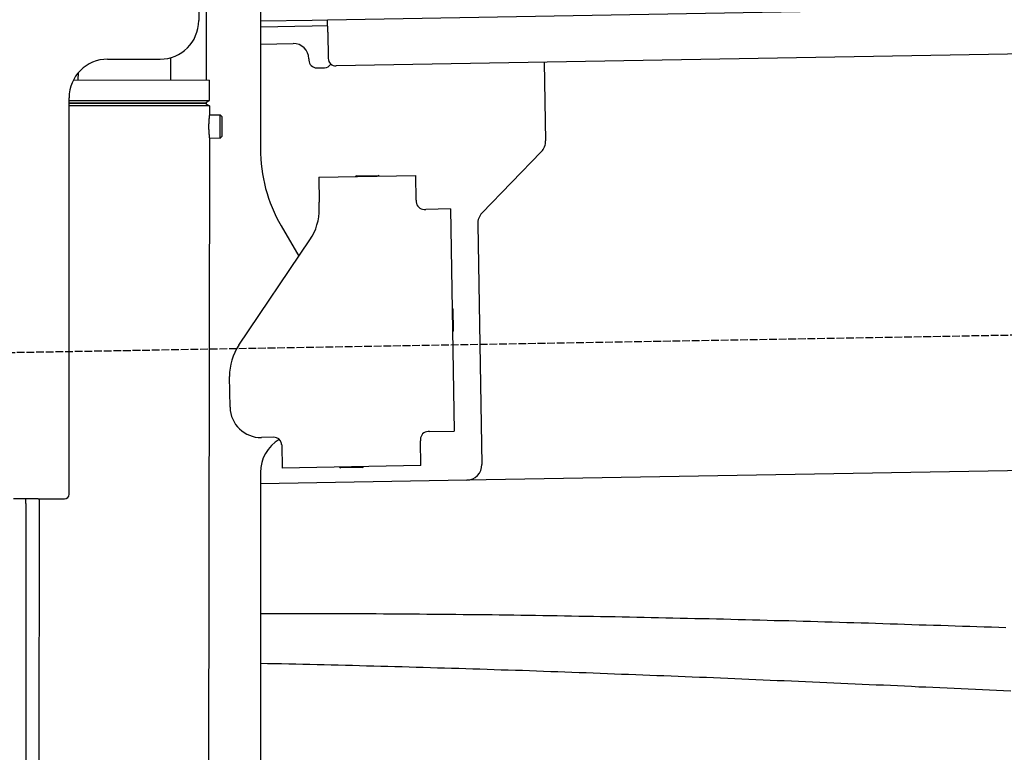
# Model space of a CAD drawing. Extents: x 562 to 7231, y 5467 to 12826.
# Tile 61 of 74: x 4452 to 5090, y 10008 to 10483. Entities that reach past the tile are written whole.
import ezdxf

# ---------------------------------------------------------------- set-up
doc = ezdxf.new("R2010")
doc.units = 0
doc.linetypes.add('GEN3', pattern=[6.25, 5, -1.25])
doc.layers.get('0').update_dxf_attribs({"linetype": 'CONTINUOUS'})
doc.layers.add('3', color=6, linetype='GEN3')
doc.layers.add('CAR', color=10, linetype='CONTINUOUS')

msp = doc.modelspace()

# ---------------------------------------------------------------- linework, layer by layer
for p, q in [((4572.567, 10443.897), (4572.567, 10522.479)), ((4567.567, 10520.979), (4567.567, 10482.479)), ((4607.567, 10521.479), (4607.567, 10399.537)), ((4651.048, 10483.011), (6015.84, 10506.834)), ((4607.567, 10482.252), (4641.049, 10482.837)), ((4641.119, 10478.837), (4607.567, 10478.252)), ((4641.049, 10482.837), (4651.048, 10483.011)), ((4651.117, 10479.012), (4641.119, 10478.837)), ((4651.187, 10475.012), (4651.048, 10483.011)), ((4651.187, 10475.012), (4651.484, 10458.015)), ((6011.364, 10476.751), (4656.57, 10453.103)), ((4607.567, 10467.25), (4628.813, 10467.621)), ((4508.567, 10457.479), (4542.567, 10457.479)), ((4549.567, 10443.933), (4549.589, 10458.486)), ((4638.986, 10457.797), (4639.003, 10456.797)), ((4791.55, 10455.459), (4792.437, 10404.609)), ((4489.567, 10444.025), (4489.574, 10448.736)), ((4644.09, 10451.885), (4649.089, 10451.972)), ((4486.395, 10444.03), (4574.567, 10443.894)), ((4574.546, 10430.626), (4574.567, 10443.894)), ((4483.567, 10175.479), (4483.567, 10432.479)), ((4483.567, 10175.479), (4483.567, 10432.479)), ((4483.567, 10430.767), (4574.546, 10430.626)), ((4483.567, 10429.035), (4571.543, 10428.899)), ((4571.543, 10428.899), (4483.567, 10429.035)), ((4574.541, 10427.162), (4483.567, 10427.303)), ((4571.543, 10428.899), (4574.546, 10430.626)), ((4571.543, 10428.899), (4574.541, 10427.162)), ((4572.567, 10428.306), (4572.567, 10429.488)), ((4574.541, 10427.162), (4574.532, 10421.394)), ((4574.532, 10421.394), (4581.532, 10421.383)), ((4581.509, 10406.384), (4581.532, 10421.383)), ((4582.53, 10420.382), (4581.532, 10421.383)), ((4582.53, 10420.382), (4582.51, 10407.382)), ((4574.509, 10406.394), (4571.788, 8191.896)), ((4574.509, 10406.394), (4581.509, 10406.384)), ((4582.51, 10407.382), (4581.509, 10406.384)), ((4789.632, 10397.488), (4751.179, 10357.669)), ((4669.816, 10381.823), (4683.814, 10382.068)), ((4645.329, 10380.896), (4708.319, 10381.995)), ((4645.329, 10380.896), (4645.608, 10364.898)), ((4708.599, 10365.998), (4708.319, 10381.995)), ((4645.682, 10360.659), (4645.608, 10364.898)), ((4708.599, 10365.998), (4708.616, 10364.998)), ((4713.703, 10360.086), (4714.702, 10360.103)), ((4730.7, 10360.383), (4714.702, 10360.103)), ((4730.7, 10360.383), (4733.213, 10216.405)), ((4748.374, 10350.548), (4751.094, 10194.713)), ((4620.964, 10349.537), (4632.425, 10329.685)), ((4593.55, 10272.051), (4639.704, 10340.476)), ((4732.334, 10295.401), (4732.579, 10281.403)), ((4587.921, 10231.871), (4587.572, 10251.868)), ((4717.216, 10216.125), (4716.216, 10216.108)), ((4717.216, 10216.125), (4733.213, 10216.405)), ((4616.266, 10212.363), (4608.267, 10212.223)), ((4711.304, 10211.021), (4711.321, 10210.022)), ((4711.6, 10194.024), (4711.321, 10210.022)), ((6241.042, 10210.719), (4741.27, 10184.54)), ((4621.352, 10207.451), (4621.614, 10192.453)), ((4711.6, 10194.024), (4621.614, 10192.453)), ((4673.615, 10192.861), (4659.617, 10192.617)), ((4607.567, 10189.479), (4607.567, 8629.111)), ((4741.27, 10184.54), (4607.567, 10182.207)), ((4463.567, 10172.479), (4447.567, 10172.479)), ((4463.567, 10172.479), (4447.567, 10172.479)), ((4455.567, 10169.479), (4455.567, 10172.479)), ((4455.567, 10169.479), (4455.567, 10172.479)), ((4464.148, 10172.479), (4461.788, 8192.066)), ((4463.567, 10172.479), (4480.567, 10172.479)), ((4463.567, 10172.479), (4480.567, 10172.479)), ((4455.567, 10169.479), (4455.567, 8072.479))]:
    msp.add_line(p, q)
for points in [[(4574.53, 10421.4, 0), (4574.53, 10421.4, 0), (4574.53, 10421.4, 0), (4574.53, 10421.4, 0), (4574.53, 10421.4, 0), (4574.53, 10421.4, 0), (4574.53, 10421.4, 0), (4574.53, 10421.4, 0), (4574.53, 10421.4, 0), (4574.53, 10421.4, 0), (4574.53, 10421.4, 0), (4574.53, 10421.4, 0), (4574.53, 10421.4, 0), (4574.53, 10421.4, 0), (4574.53, 10421.4, 0), (4574.53, 10421.4, 0), (4574.53, 10421.4, 0), (4574.53, 10421.4, 0), (4574.53, 10421.4, 0), (4574.53, 10421.4, 0), (4574.53, 10421.4, 0), (4574.53, 10421.4, 0), (4574.53, 10421.4, 0), (4574.53, 10421.3, 0), (4574.52, 10421.3, 0), (4574.52, 10421.3, 0), (4574.52, 10421.3, 0), (4574.52, 10421.3, 0), (4574.52, 10421.3, 0), (4574.52, 10421.3, 0), (4574.52, 10421.3, 0), (4574.52, 10421.3, 0), (4574.52, 10421.3, 0), (4574.52, 10421.3, 0), (4574.52, 10421.3, 0), (4574.52, 10421.3, 0), (4574.52, 10421.3, 0), (4574.51, 10421.3, 0), (4574.51, 10421.3, 0), (4574.51, 10421.3, 0), (4574.51, 10421.3, 0), (4574.51, 10421.2, 0), (4574.51, 10421.2, 0), (4574.51, 10421.2, 0), (4574.51, 10421.2, 0), (4574.51, 10421.2, 0), (4574.51, 10421.2, 0), (4574.5, 10421.2, 0), (4574.5, 10421.2, 0), (4574.5, 10421.2, 0), (4574.5, 10421.2, 0), (4574.5, 10421.2, 0), (4574.5, 10421.2, 0), (4574.5, 10421.1, 0), (4574.5, 10421.1, 0), (4574.5, 10421.1, 0), (4574.49, 10421.1, 0), (4574.49, 10421.1, 0), (4574.49, 10421.1, 0), (4574.49, 10421.1, 0), (4574.49, 10421.1, 0), (4574.49, 10421.1, 0), (4574.49, 10421, 0), (4574.48, 10421, 0), (4574.48, 10421, 0), (4574.48, 10421, 0), (4574.48, 10421, 0), (4574.48, 10421, 0), (4574.48, 10421, 0), (4574.47, 10421, 0), (4574.47, 10421, 0), (4574.47, 10420.9, 0), (4574.47, 10420.9, 0), (4574.47, 10420.9, 0), (4574.47, 10420.9, 0), (4574.46, 10420.9, 0), (4574.46, 10420.9, 0), (4574.46, 10420.9, 0), (4574.46, 10420.8, 0), (4574.46, 10420.8, 0), (4574.46, 10420.8, 0), (4574.45, 10420.8, 0), (4574.45, 10420.8, 0), (4574.45, 10420.8, 0), (4574.45, 10420.8, 0), (4574.45, 10420.7, 0), (4574.44, 10420.7, 0), (4574.44, 10420.7, 0), (4574.44, 10420.7, 0), (4574.44, 10420.7, 0), (4574.44, 10420.7, 0), (4574.43, 10420.6, 0), (4574.43, 10420.6, 0), (4574.43, 10420.6, 0), (4574.43, 10420.6, 0), (4574.43, 10420.6, 0), (4574.42, 10420.6, 0), (4574.42, 10420.5, 0), (4574.42, 10420.5, 0), (4574.42, 10420.5, 0), (4574.42, 10420.5, 0), (4574.41, 10420.5, 0), (4574.41, 10420.5, 0), (4574.41, 10420.4, 0), (4574.41, 10420.4, 0), (4574.4, 10420.4, 0), (4574.4, 10420.4, 0), (4574.4, 10420.4, 0), (4574.4, 10420.3, 0), (4574.4, 10420.3, 0), (4574.39, 10420.3, 0), (4574.39, 10420.3, 0), (4574.39, 10420.3, 0), (4574.39, 10420.3, 0), (4574.38, 10420.2, 0), (4574.38, 10420.2, 0), (4574.38, 10420.2, 0), (4574.38, 10420.2, 0), (4574.37, 10420.1, 0), (4574.37, 10420.1, 0), (4574.37, 10420.1, 0), (4574.37, 10420.1, 0), (4574.36, 10420.1, 0), (4574.36, 10420, 0), (4574.36, 10420, 0), (4574.36, 10420, 0), (4574.35, 10420, 0), (4574.35, 10420, 0), (4574.35, 10419.9, 0), (4574.35, 10419.9, 0), (4574.35, 10419.9, 0), (4574.34, 10419.9, 0), (4574.34, 10419.9, 0), (4574.34, 10419.8, 0), (4574.34, 10419.8, 0), (4574.33, 10419.8, 0), (4574.33, 10419.8, 0), (4574.33, 10419.7, 0), (4574.33, 10419.7, 0), (4574.32, 10419.7, 0), (4574.32, 10419.7, 0), (4574.32, 10419.6, 0), (4574.32, 10419.6, 0), (4574.31, 10419.6, 0), (4574.31, 10419.6, 0), (4574.31, 10419.6, 0), (4574.31, 10419.5, 0), (4574.3, 10419.5, 0), (4574.3, 10419.5, 0), (4574.3, 10419.5, 0), (4574.3, 10419.4, 0), (4574.29, 10419.4, 0), (4574.29, 10419.4, 0), (4574.29, 10419.4, 0), (4574.29, 10419.3, 0), (4574.28, 10419.3, 0), (4574.28, 10419.3, 0), (4574.28, 10419.3, 0), (4574.28, 10419.2, 0), (4574.27, 10419.2, 0), (4574.27, 10419.2, 0), (4574.27, 10419.2, 0), (4574.27, 10419.1, 0), (4574.26, 10419.1, 0), (4574.26, 10419.1, 0), (4574.26, 10419.1, 0), (4574.26, 10419, 0), (4574.25, 10419, 0), (4574.25, 10419, 0), (4574.25, 10419, 0), (4574.25, 10418.9, 0), (4574.24, 10418.9, 0), (4574.24, 10418.9, 0), (4574.24, 10418.8, 0), (4574.24, 10418.8, 0), (4574.23, 10418.8, 0), (4574.23, 10418.8, 0), (4574.23, 10418.7, 0), (4574.23, 10418.7, 0), (4574.22, 10418.7, 0), (4574.22, 10418.7, 0), (4574.22, 10418.6, 0), (4574.22, 10418.6, 0), (4574.21, 10418.6, 0), (4574.21, 10418.5, 0), (4574.21, 10418.5, 0), (4574.21, 10418.5, 0), (4574.2, 10418.5, 0), (4574.2, 10418.4, 0), (4574.2, 10418.4, 0), (4574.2, 10418.4, 0), (4574.19, 10418.3, 0), (4574.19, 10418.3, 0), (4574.19, 10418.3, 0), (4574.19, 10418.2, 0), (4574.18, 10418.2, 0), (4574.18, 10418.2, 0), (4574.18, 10418.2, 0), (4574.18, 10418.1, 0), (4574.17, 10418.1, 0), (4574.17, 10418.1, 0), (4574.17, 10418, 0), (4574.17, 10418, 0), (4574.16, 10418, 0), (4574.16, 10417.9, 0), (4574.16, 10417.9, 0), (4574.16, 10417.9, 0), (4574.16, 10417.8, 0), (4574.15, 10417.8, 0), (4574.15, 10417.8, 0), (4574.15, 10417.7, 0), (4574.15, 10417.7, 0), (4574.14, 10417.7, 0), (4574.14, 10417.6, 0), (4574.14, 10417.6, 0), (4574.14, 10417.6, 0), (4574.13, 10417.6, 0), (4574.13, 10417.5, 0), (4574.13, 10417.5, 0), (4574.13, 10417.5, 0), (4574.13, 10417.4, 0), (4574.12, 10417.4, 0), (4574.12, 10417.4, 0), (4574.12, 10417.3, 0), (4574.12, 10417.3, 0), (4574.12, 10417.3, 0), (4574.11, 10417.2, 0), (4574.11, 10417.2, 0), (4574.11, 10417.2, 0), (4574.11, 10417.1, 0), (4574.1, 10417.1, 0), (4574.1, 10417.1, 0), (4574.1, 10417, 0), (4574.1, 10417, 0), (4574.1, 10416.9, 0), (4574.09, 10416.9, 0), (4574.09, 10416.9, 0), (4574.09, 10416.8, 0), (4574.09, 10416.8, 0), (4574.09, 10416.8, 0), (4574.09, 10416.7, 0), (4574.08, 10416.7, 0), (4574.08, 10416.7, 0), (4574.08, 10416.6, 0), (4574.08, 10416.6, 0), (4574.08, 10416.6, 0), (4574.07, 10416.5, 0), (4574.07, 10416.5, 0), (4574.07, 10416.5, 0), (4574.07, 10416.4, 0), (4574.07, 10416.4, 0), (4574.07, 10416.4, 0), (4574.06, 10416.3, 0), (4574.06, 10416.3, 0), (4574.06, 10416.2, 0), (4574.06, 10416.2, 0), (4574.06, 10416.2, 0), (4574.06, 10416.1, 0), (4574.05, 10416.1, 0), (4574.05, 10416.1, 0), (4574.05, 10416, 0), (4574.05, 10416, 0), (4574.05, 10416, 0), (4574.05, 10415.9, 0), (4574.05, 10415.9, 0), (4574.05, 10415.9, 0), (4574.04, 10415.8, 0), (4574.04, 10415.8, 0), (4574.04, 10415.7, 0), (4574.04, 10415.7, 0), (4574.04, 10415.7, 0), (4574.04, 10415.6, 0), (4574.04, 10415.6, 0), (4574.04, 10415.6, 0), (4574.03, 10415.5, 0), (4574.03, 10415.5, 0), (4574.03, 10415.5, 0), (4574.03, 10415.4, 0), (4574.03, 10415.4, 0), (4574.03, 10415.3, 0), (4574.03, 10415.3, 0), (4574.03, 10415.3, 0), (4574.03, 10415.2, 0), (4574.02, 10415.2, 0), (4574.02, 10415.2, 0), (4574.02, 10415.1, 0), (4574.02, 10415.1, 0), (4574.02, 10415.1, 0), (4574.02, 10415, 0), (4574.02, 10415, 0), (4574.02, 10414.9, 0), (4574.02, 10414.9, 0), (4574.02, 10414.9, 0), (4574.02, 10414.8, 0), (4574.02, 10414.8, 0), (4574.02, 10414.8, 0), (4574.01, 10414.7, 0), (4574.01, 10414.7, 0), (4574.01, 10414.7, 0), (4574.01, 10414.6, 0), (4574.01, 10414.6, 0), (4574.01, 10414.5, 0), (4574.01, 10414.5, 0), (4574.01, 10414.5, 0), (4574.01, 10414.4, 0), (4574.01, 10414.4, 0), (4574.01, 10414.4, 0), (4574.01, 10414.3, 0), (4574.01, 10414.3, 0), (4574.01, 10414.3, 0), (4574.01, 10414.2, 0), (4574.01, 10414.2, 0), (4574.01, 10414.1, 0), (4574.01, 10414.1, 0), (4574.01, 10414.1, 0), (4574.01, 10414, 0), (4574.01, 10414, 0), (4574.01, 10414, 0), (4574.01, 10413.9, 0), (4574.01, 10413.9, 0)], [(4574.01, 10413.9, 0), (4574.01, 10413.9, 0), (4574.01, 10413.8, 0), (4574.01, 10413.8, 0), (4574.01, 10413.8, 0), (4574.01, 10413.7, 0), (4574.01, 10413.7, 0), (4574.01, 10413.6, 0), (4574.01, 10413.6, 0), (4574.01, 10413.6, 0), (4574.01, 10413.5, 0), (4574.01, 10413.5, 0), (4574.01, 10413.5, 0), (4574.01, 10413.4, 0), (4574.01, 10413.4, 0), (4574.01, 10413.4, 0), (4574.01, 10413.3, 0), (4574.01, 10413.3, 0), (4574.01, 10413.2, 0), (4574.01, 10413.2, 0), (4574.01, 10413.2, 0), (4574.01, 10413.1, 0), (4574.01, 10413.1, 0), (4574.01, 10413.1, 0), (4574.01, 10413, 0), (4574.01, 10413, 0), (4574.01, 10413, 0), (4574.01, 10412.9, 0), (4574.01, 10412.9, 0), (4574.02, 10412.8, 0), (4574.02, 10412.8, 0), (4574.02, 10412.8, 0), (4574.02, 10412.7, 0), (4574.02, 10412.7, 0), (4574.02, 10412.7, 0), (4574.02, 10412.6, 0), (4574.02, 10412.6, 0), (4574.02, 10412.6, 0), (4574.02, 10412.5, 0), (4574.02, 10412.5, 0), (4574.02, 10412.4, 0), (4574.02, 10412.4, 0), (4574.03, 10412.4, 0), (4574.03, 10412.3, 0), (4574.03, 10412.3, 0), (4574.03, 10412.3, 0), (4574.03, 10412.2, 0), (4574.03, 10412.2, 0), (4574.03, 10412.2, 0), (4574.03, 10412.1, 0), (4574.03, 10412.1, 0), (4574.04, 10412, 0), (4574.04, 10412, 0), (4574.04, 10412, 0), (4574.04, 10411.9, 0), (4574.04, 10411.9, 0), (4574.04, 10411.9, 0), (4574.04, 10411.8, 0), (4574.04, 10411.8, 0), (4574.05, 10411.8, 0), (4574.05, 10411.7, 0), (4574.05, 10411.7, 0), (4574.05, 10411.7, 0), (4574.05, 10411.6, 0), (4574.05, 10411.6, 0), (4574.05, 10411.5, 0), (4574.06, 10411.5, 0), (4574.06, 10411.5, 0), (4574.06, 10411.4, 0), (4574.06, 10411.4, 0), (4574.06, 10411.4, 0), (4574.06, 10411.3, 0), (4574.06, 10411.3, 0), (4574.07, 10411.3, 0), (4574.07, 10411.2, 0), (4574.07, 10411.2, 0), (4574.07, 10411.2, 0), (4574.07, 10411.1, 0), (4574.07, 10411.1, 0), (4574.08, 10411, 0), (4574.08, 10411, 0), (4574.08, 10411, 0), (4574.08, 10410.9, 0), (4574.08, 10410.9, 0), (4574.09, 10410.9, 0), (4574.09, 10410.8, 0), (4574.09, 10410.8, 0), (4574.09, 10410.8, 0), (4574.09, 10410.7, 0), (4574.09, 10410.7, 0), (4574.1, 10410.7, 0), (4574.1, 10410.6, 0), (4574.1, 10410.6, 0), (4574.1, 10410.6, 0), (4574.1, 10410.5, 0), (4574.11, 10410.5, 0), (4574.11, 10410.5, 0), (4574.11, 10410.4, 0), (4574.11, 10410.4, 0), (4574.12, 10410.4, 0), (4574.12, 10410.3, 0), (4574.12, 10410.3, 0), (4574.12, 10410.3, 0), (4574.12, 10410.2, 0), (4574.13, 10410.2, 0), (4574.13, 10410.2, 0), (4574.13, 10410.1, 0), (4574.13, 10410.1, 0), (4574.13, 10410.1, 0), (4574.14, 10410, 0), (4574.14, 10410, 0), (4574.14, 10410, 0), (4574.14, 10409.9, 0), (4574.15, 10409.9, 0), (4574.15, 10409.9, 0), (4574.15, 10409.9, 0), (4574.15, 10409.8, 0), (4574.15, 10409.8, 0), (4574.16, 10409.8, 0), (4574.16, 10409.7, 0), (4574.16, 10409.7, 0), (4574.16, 10409.7, 0), (4574.17, 10409.6, 0), (4574.17, 10409.6, 0), (4574.17, 10409.6, 0), (4574.17, 10409.5, 0), (4574.18, 10409.5, 0), (4574.18, 10409.5, 0), (4574.18, 10409.5, 0), (4574.18, 10409.4, 0), (4574.19, 10409.4, 0), (4574.19, 10409.4, 0), (4574.19, 10409.3, 0), (4574.19, 10409.3, 0), (4574.19, 10409.3, 0), (4574.2, 10409.3, 0), (4574.2, 10409.2, 0), (4574.2, 10409.2, 0), (4574.2, 10409.2, 0), (4574.21, 10409.1, 0), (4574.21, 10409.1, 0), (4574.21, 10409.1, 0), (4574.21, 10409.1, 0), (4574.22, 10409, 0), (4574.22, 10409, 0), (4574.22, 10409, 0), (4574.22, 10408.9, 0), (4574.23, 10408.9, 0), (4574.23, 10408.9, 0), (4574.23, 10408.9, 0), (4574.23, 10408.8, 0), (4574.24, 10408.8, 0), (4574.24, 10408.8, 0), (4574.24, 10408.8, 0), (4574.24, 10408.7, 0), (4574.25, 10408.7, 0), (4574.25, 10408.7, 0), (4574.25, 10408.7, 0), (4574.25, 10408.6, 0), (4574.25, 10408.6, 0), (4574.26, 10408.6, 0), (4574.26, 10408.6, 0), (4574.26, 10408.5, 0), (4574.26, 10408.5, 0), (4574.27, 10408.5, 0), (4574.27, 10408.5, 0), (4574.27, 10408.4, 0), (4574.27, 10408.4, 0), (4574.28, 10408.4, 0), (4574.28, 10408.4, 0), (4574.28, 10408.3, 0), (4574.28, 10408.3, 0), (4574.29, 10408.3, 0), (4574.29, 10408.3, 0), (4574.29, 10408.2, 0), (4574.29, 10408.2, 0), (4574.3, 10408.2, 0), (4574.3, 10408.2, 0), (4574.3, 10408.1, 0), (4574.3, 10408.1, 0), (4574.31, 10408.1, 0), (4574.31, 10408.1, 0), (4574.31, 10408.1, 0), (4574.31, 10408, 0), (4574.31, 10408, 0), (4574.32, 10408, 0), (4574.32, 10408, 0), (4574.32, 10407.9, 0), (4574.32, 10407.9, 0), (4574.33, 10407.9, 0), (4574.33, 10407.9, 0), (4574.33, 10407.9, 0), (4574.33, 10407.8, 0), (4574.34, 10407.8, 0), (4574.34, 10407.8, 0), (4574.34, 10407.8, 0), (4574.34, 10407.7, 0), (4574.35, 10407.7, 0), (4574.35, 10407.7, 0), (4574.35, 10407.7, 0), (4574.35, 10407.7, 0), (4574.35, 10407.6, 0), (4574.36, 10407.6, 0), (4574.36, 10407.6, 0), (4574.36, 10407.6, 0), (4574.36, 10407.6, 0), (4574.37, 10407.5, 0), (4574.37, 10407.5, 0), (4574.37, 10407.5, 0), (4574.37, 10407.5, 0), (4574.38, 10407.5, 0), (4574.38, 10407.4, 0), (4574.38, 10407.4, 0), (4574.38, 10407.4, 0), (4574.38, 10407.4, 0), (4574.39, 10407.4, 0), (4574.39, 10407.3, 0), (4574.39, 10407.3, 0), (4574.39, 10407.3, 0), (4574.39, 10407.3, 0), (4574.4, 10407.3, 0), (4574.4, 10407.3, 0), (4574.4, 10407.2, 0), (4574.4, 10407.2, 0), (4574.41, 10407.2, 0), (4574.41, 10407.2, 0), (4574.41, 10407.2, 0), (4574.41, 10407.2, 0), (4574.41, 10407.1, 0), (4574.42, 10407.1, 0), (4574.42, 10407.1, 0), (4574.42, 10407.1, 0), (4574.42, 10407.1, 0), (4574.42, 10407.1, 0), (4574.42, 10407, 0), (4574.43, 10407, 0), (4574.43, 10407, 0), (4574.43, 10407, 0), (4574.43, 10407, 0), (4574.43, 10407, 0), (4574.44, 10407, 0), (4574.44, 10406.9, 0), (4574.44, 10406.9, 0), (4574.44, 10406.9, 0), (4574.44, 10406.9, 0), (4574.44, 10406.9, 0), (4574.45, 10406.9, 0), (4574.45, 10406.9, 0), (4574.45, 10406.8, 0), (4574.45, 10406.8, 0), (4574.45, 10406.8, 0), (4574.45, 10406.8, 0), (4574.46, 10406.8, 0), (4574.46, 10406.8, 0), (4574.46, 10406.8, 0), (4574.46, 10406.8, 0), (4574.46, 10406.8, 0), (4574.46, 10406.7, 0), (4574.46, 10406.7, 0), (4574.47, 10406.7, 0), (4574.47, 10406.7, 0), (4574.47, 10406.7, 0), (4574.47, 10406.7, 0), (4574.47, 10406.7, 0), (4574.47, 10406.7, 0), (4574.47, 10406.7, 0), (4574.48, 10406.6, 0), (4574.48, 10406.6, 0), (4574.48, 10406.6, 0), (4574.48, 10406.6, 0), (4574.48, 10406.6, 0), (4574.48, 10406.6, 0), (4574.48, 10406.6, 0), (4574.48, 10406.6, 0), (4574.48, 10406.6, 0), (4574.49, 10406.6, 0), (4574.49, 10406.6, 0), (4574.49, 10406.6, 0), (4574.49, 10406.5, 0), (4574.49, 10406.5, 0), (4574.49, 10406.5, 0), (4574.49, 10406.5, 0), (4574.49, 10406.5, 0), (4574.49, 10406.5, 0), (4574.49, 10406.5, 0), (4574.49, 10406.5, 0), (4574.5, 10406.5, 0), (4574.5, 10406.5, 0), (4574.5, 10406.5, 0), (4574.5, 10406.5, 0), (4574.5, 10406.5, 0), (4574.5, 10406.5, 0), (4574.5, 10406.5, 0), (4574.5, 10406.5, 0), (4574.5, 10406.5, 0), (4574.5, 10406.4, 0), (4574.5, 10406.4, 0), (4574.5, 10406.4, 0), (4574.5, 10406.4, 0), (4574.5, 10406.4, 0), (4574.5, 10406.4, 0), (4574.5, 10406.4, 0), (4574.51, 10406.4, 0), (4574.51, 10406.4, 0), (4574.51, 10406.4, 0), (4574.51, 10406.4, 0), (4574.51, 10406.4, 0), (4574.51, 10406.4, 0), (4574.51, 10406.4, 0), (4574.51, 10406.4, 0), (4574.51, 10406.4, 0), (4574.51, 10406.4, 0), (4574.51, 10406.4, 0), (4574.51, 10406.4, 0), (4574.51, 10406.4, 0), (4574.51, 10406.4, 0), (4574.51, 10406.4, 0), (4574.51, 10406.4, 0), (4574.51, 10406.4, 0), (4574.51, 10406.4, 0)], [(4621.35, 10207.5, 0), (4621.35, 10207.5, 0), (4621.35, 10207.5, 0), (4621.35, 10207.5, 0), (4621.35, 10207.5, 0), (4621.35, 10207.5, 0), (4621.35, 10207.5, 0), (4621.35, 10207.5, 0), (4621.35, 10207.5, 0), (4621.35, 10207.5, 0), (4621.35, 10207.5, 0), (4621.35, 10207.5, 0), (4621.35, 10207.5, 0), (4621.35, 10207.6, 0), (4621.35, 10207.6, 0), (4621.35, 10207.6, 0), (4621.35, 10207.6, 0), (4621.35, 10207.6, 0), (4621.35, 10207.6, 0), (4621.35, 10207.6, 0), (4621.35, 10207.6, 0), (4621.35, 10207.6, 0), (4621.35, 10207.6, 0), (4621.35, 10207.6, 0), (4621.35, 10207.6, 0), (4621.35, 10207.6, 0), (4621.34, 10207.7, 0), (4621.34, 10207.7, 0), (4621.34, 10207.7, 0), (4621.34, 10207.7, 0), (4621.34, 10207.7, 0), (4621.34, 10207.7, 0), (4621.34, 10207.7, 0), (4621.34, 10207.7, 0), (4621.34, 10207.7, 0), (4621.34, 10207.7, 0), (4621.34, 10207.7, 0), (4621.34, 10207.7, 0), (4621.34, 10207.7, 0), (4621.34, 10207.8, 0), (4621.34, 10207.8, 0), (4621.34, 10207.8, 0), (4621.34, 10207.8, 0), (4621.34, 10207.8, 0), (4621.33, 10207.8, 0), (4621.33, 10207.8, 0), (4621.33, 10207.8, 0), (4621.33, 10207.8, 0), (4621.33, 10207.8, 0), (4621.33, 10207.8, 0), (4621.33, 10207.8, 0), (4621.33, 10207.8, 0), (4621.33, 10207.9, 0), (4621.33, 10207.9, 0), (4621.33, 10207.9, 0), (4621.33, 10207.9, 0), (4621.33, 10207.9, 0), (4621.32, 10207.9, 0), (4621.32, 10207.9, 0), (4621.32, 10207.9, 0), (4621.32, 10207.9, 0), (4621.32, 10207.9, 0), (4621.32, 10207.9, 0), (4621.32, 10207.9, 0), (4621.32, 10208, 0), (4621.32, 10208, 0), (4621.32, 10208, 0), (4621.32, 10208, 0), (4621.31, 10208, 0), (4621.31, 10208, 0), (4621.31, 10208, 0), (4621.31, 10208, 0), (4621.31, 10208, 0), (4621.31, 10208, 0), (4621.31, 10208, 0), (4621.31, 10208, 0), (4621.31, 10208, 0), (4621.31, 10208.1, 0), (4621.3, 10208.1, 0), (4621.3, 10208.1, 0), (4621.3, 10208.1, 0), (4621.3, 10208.1, 0), (4621.3, 10208.1, 0), (4621.3, 10208.1, 0), (4621.3, 10208.1, 0), (4621.3, 10208.1, 0), (4621.29, 10208.1, 0), (4621.29, 10208.1, 0), (4621.29, 10208.1, 0), (4621.29, 10208.1, 0), (4621.29, 10208.2, 0), (4621.29, 10208.2, 0), (4621.29, 10208.2, 0), (4621.29, 10208.2, 0), (4621.28, 10208.2, 0), (4621.28, 10208.2, 0), (4621.28, 10208.2, 0), (4621.28, 10208.2, 0), (4621.28, 10208.2, 0), (4621.28, 10208.2, 0), (4621.28, 10208.2, 0), (4621.28, 10208.2, 0), (4621.27, 10208.3, 0), (4621.27, 10208.3, 0), (4621.27, 10208.3, 0), (4621.27, 10208.3, 0), (4621.27, 10208.3, 0), (4621.27, 10208.3, 0), (4621.26, 10208.3, 0), (4621.26, 10208.3, 0), (4621.26, 10208.3, 0), (4621.26, 10208.3, 0), (4621.26, 10208.3, 0), (4621.26, 10208.3, 0), (4621.26, 10208.3, 0), (4621.25, 10208.4, 0), (4621.25, 10208.4, 0), (4621.25, 10208.4, 0), (4621.25, 10208.4, 0), (4621.25, 10208.4, 0), (4621.25, 10208.4, 0), (4621.24, 10208.4, 0), (4621.24, 10208.4, 0), (4621.24, 10208.4, 0), (4621.24, 10208.4, 0), (4621.24, 10208.4, 0), (4621.24, 10208.4, 0), (4621.23, 10208.4, 0)]]:
    msp.add_polyline3d(points)
for centre, radius, start, end in [((4542.567, 10482.479), 25, 270, 0), ((4628.987, 10457.622), 10, 1, 91), ((4508.567, 10432.479), 25, 90, 180), ((4644.003, 10456.884), 5, 181, 271), ((4649.002, 10456.972), 5, 271, 327.763283), ((4656.483, 10458.102), 5, 181, 271), ((4782.439, 10404.435), 10, 316, 1), ((4707.567, 10399.537), 100, 180, 210), ((4683.832, 10381.068), 1, 31, 91), ((4669.834, 10380.824), 1, 91, 151), ((4713.615, 10365.085), 5, 181, 271), ((4610.688, 10360.048), 35, 326, 1), ((4758.373, 10350.722), 10, 136, 181), ((4731.334, 10295.384), 1, 1, 61), ((4731.579, 10281.386), 1, 301, 1), ((4622.567, 10252.479), 35, 146, 181), ((4607.918, 10232.22), 20, 181, 271), ((4632.567, 10189.479), 25, 120.687219, 180), ((4616.353, 10207.364), 5, 12.536959, 91), ((4716.303, 10211.109), 5, 91, 181), ((4659.6, 10193.616), 1, 211, 271), ((4673.597, 10193.861), 1, 271, 331), ((4741.096, 10194.539), 10, 271, 1), ((4480.567, 10175.479), 3, 270, 0), ((4480.567, 10175.479), 3, 270, 0)]:
    msp.add_arc(centre, radius, start, end)
at = {"layer": '3'}
msp.add_line((1175.278, 10210.296), (6230.452, 10298.534), dxfattribs=at)
at = {"layer": 'CAR'}
for points in [[(4607.57, 10098.2, 0), (4612.26, 10098.2, 0), (4616.95, 10098.2, 0), (4621.64, 10098.2, 0), (4626.33, 10098.2, 0), (4631.02, 10098.2, 0), (4635.71, 10098.2, 0), (4640.41, 10098.2, 0), (4645.1, 10098.2, 0), (4649.79, 10098.2, 0), (4654.48, 10098.2, 0), (4659.17, 10098.2, 0), (4663.86, 10098.1, 0), (4668.55, 10098.1, 0), (4673.24, 10098.1, 0), (4677.94, 10098.1, 0), (4682.63, 10098.1, 0), (4687.32, 10098, 0), (4692.01, 10098, 0), (4696.7, 10098, 0), (4701.39, 10097.9, 0), (4706.08, 10097.9, 0), (4710.77, 10097.9, 0), (4715.46, 10097.8, 0), (4720.16, 10097.8, 0), (4724.85, 10097.7, 0), (4729.54, 10097.7, 0), (4734.23, 10097.7, 0), (4738.92, 10097.6, 0), (4743.61, 10097.5, 0), (4748.3, 10097.5, 0), (4752.99, 10097.4, 0), (4757.68, 10097.4, 0), (4762.38, 10097.3, 0), (4767.07, 10097.3, 0), (4771.76, 10097.2, 0), (4776.45, 10097.1, 0), (4781.14, 10097.1, 0), (4785.83, 10097, 0), (4790.52, 10096.9, 0), (4795.21, 10096.8, 0), (4799.9, 10096.8, 0), (4804.59, 10096.7, 0), (4809.29, 10096.6, 0), (4813.98, 10096.5, 0), (4818.67, 10096.5, 0), (4823.36, 10096.4, 0), (4828.05, 10096.3, 0), (4832.74, 10096.2, 0), (4837.43, 10096.1, 0), (4842.12, 10096, 0), (4846.81, 10095.9, 0), (4851.5, 10095.8, 0), (4856.19, 10095.7, 0), (4860.89, 10095.6, 0), (4865.58, 10095.5, 0), (4870.27, 10095.4, 0), (4874.96, 10095.3, 0), (4879.65, 10095.2, 0), (4884.34, 10095.1, 0), (4889.03, 10095, 0), (4893.72, 10094.9, 0), (4898.41, 10094.8, 0), (4903.1, 10094.7, 0), (4907.79, 10094.6, 0), (4912.49, 10094.4, 0), (4917.18, 10094.3, 0), (4921.87, 10094.2, 0), (4926.56, 10094.1, 0), (4931.25, 10094, 0), (4935.94, 10093.8, 0), (4940.63, 10093.7, 0), (4945.32, 10093.6, 0), (4950.01, 10093.5, 0), (4954.7, 10093.3, 0), (4959.39, 10093.2, 0), (4964.08, 10093.1, 0), (4968.78, 10092.9, 0), (4973.47, 10092.8, 0), (4978.16, 10092.7, 0), (4982.85, 10092.5, 0), (4987.54, 10092.4, 0), (4992.23, 10092.3, 0), (4996.92, 10092.1, 0), (5001.61, 10092, 0), (5006.3, 10091.8, 0), (5010.99, 10091.7, 0), (5015.68, 10091.5, 0), (5020.37, 10091.4, 0), (5025.07, 10091.2, 0), (5029.76, 10091.1, 0), (5034.45, 10090.9, 0), (5039.14, 10090.8, 0), (5043.83, 10090.6, 0), (5048.52, 10090.5, 0), (5053.21, 10090.3, 0), (5057.9, 10090.2, 0), (5062.59, 10090, 0), (5067.28, 10089.9, 0), (5071.97, 10089.7, 0), (5076.66, 10089.6, 0), (5081.35, 10089.4, 0), (5086.05, 10089.2, 0), (5090.74, 10089.1, 0)], [(4607.57, 10065.9, 0), (4612.16, 10065.8, 0), (4616.75, 10065.8, 0), (4621.34, 10065.7, 0), (4625.93, 10065.6, 0), (4630.52, 10065.5, 0), (4635.11, 10065.3, 0), (4639.7, 10065.2, 0), (4644.29, 10065.1, 0), (4648.88, 10065, 0), (4653.47, 10064.9, 0), (4658.06, 10064.8, 0), (4662.65, 10064.7, 0), (4667.24, 10064.6, 0), (4671.83, 10064.4, 0), (4676.42, 10064.3, 0), (4681.01, 10064.2, 0), (4685.6, 10064.1, 0), (4690.19, 10064, 0), (4694.78, 10063.8, 0), (4699.37, 10063.7, 0), (4703.96, 10063.6, 0), (4708.55, 10063.4, 0), (4713.14, 10063.3, 0), (4717.72, 10063.2, 0), (4722.31, 10063, 0), (4726.9, 10062.9, 0), (4731.49, 10062.7, 0), (4736.08, 10062.6, 0), (4740.67, 10062.5, 0), (4745.26, 10062.3, 0), (4749.84, 10062.2, 0), (4754.43, 10062, 0), (4759.02, 10061.9, 0), (4763.61, 10061.7, 0), (4768.2, 10061.6, 0), (4772.79, 10061.4, 0), (4777.37, 10061.3, 0), (4781.96, 10061.1, 0), (4786.55, 10060.9, 0), (4791.14, 10060.8, 0), (4795.72, 10060.6, 0), (4800.31, 10060.5, 0), (4804.9, 10060.3, 0), (4809.49, 10060.1, 0), (4814.08, 10060, 0), (4818.66, 10059.8, 0), (4823.25, 10059.6, 0), (4827.84, 10059.4, 0), (4832.42, 10059.3, 0), (4837.01, 10059.1, 0), (4841.6, 10058.9, 0), (4846.19, 10058.8, 0), (4850.77, 10058.6, 0), (4855.36, 10058.4, 0), (4859.95, 10058.2, 0), (4864.53, 10058, 0), (4869.12, 10057.9, 0), (4873.71, 10057.7, 0), (4878.29, 10057.5, 0), (4882.88, 10057.3, 0), (4887.47, 10057.1, 0), (4892.05, 10056.9, 0), (4896.64, 10056.8, 0), (4901.23, 10056.6, 0), (4905.81, 10056.4, 0), (4910.4, 10056.2, 0), (4914.98, 10056, 0), (4919.57, 10055.8, 0), (4924.16, 10055.6, 0), (4928.74, 10055.4, 0), (4933.33, 10055.2, 0), (4937.92, 10055, 0), (4942.5, 10054.8, 0), (4947.09, 10054.6, 0), (4951.67, 10054.4, 0), (4956.26, 10054.2, 0), (4960.85, 10054, 0), (4965.43, 10053.8, 0), (4970.02, 10053.6, 0), (4974.6, 10053.4, 0), (4979.19, 10053.2, 0), (4983.77, 10053, 0), (4988.36, 10052.8, 0), (4992.95, 10052.6, 0), (4997.53, 10052.4, 0), (5002.12, 10052.2, 0), (5006.7, 10052, 0), (5011.29, 10051.8, 0), (5015.87, 10051.6, 0), (5020.46, 10051.4, 0), (5025.04, 10051.2, 0), (5029.63, 10051, 0), (5034.21, 10050.7, 0), (5038.8, 10050.5, 0), (5043.39, 10050.3, 0), (5047.97, 10050.1, 0), (5052.56, 10049.9, 0), (5057.14, 10049.7, 0), (5061.73, 10049.5, 0), (5066.31, 10049.3, 0), (5070.9, 10049, 0), (5075.48, 10048.8, 0), (5080.07, 10048.6, 0), (5084.65, 10048.4, 0), (5089.24, 10048.2, 0), (5093.82, 10048, 0)]]:
    msp.add_polyline3d(points, dxfattribs=at)

doc.saveas('drawing.dxf')
